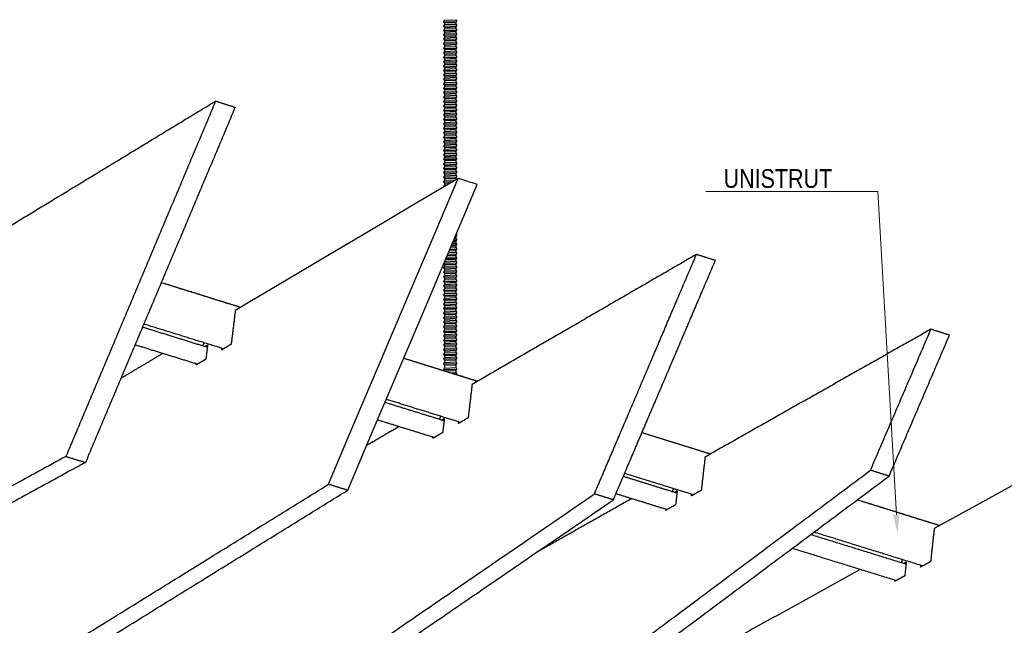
# Model space of a CAD drawing. Header units: centimetres. Extents: x 5283.6 to 5299.6, y 15505 to 15518.9.
# Tile 16 of 68: x 5287.558 to 5288.082, y 15512.2 to 15512.522. Entities that reach past the tile are written whole.
import ezdxf
from ezdxf import colors
from ezdxf.entities.mleader import LeaderData, LeaderLine
from ezdxf.math import Vec2, Vec3

# ---------------------------------------------------------------- set-up
doc = ezdxf.new("R2010")
doc.units = ezdxf.units.CM
doc.layers.add('_HD_muro', color=1, linetype='Continuous')
doc.layers.add('_HD_tornillo', color=30, linetype='Continuous')
doc.layers.add('HD021_Text', color=2, linetype='Continuous', lineweight=9)
doc.layers.add('Make2D$visible$Curves$Default', color=7, linetype='Continuous', true_color=0x000000)
doc.layers.add('Make2D$visible$Curves$UNICANAL', color=7, linetype='Continuous', true_color=0x000000)
doc.styles.add('Arial Narrow', font='ARIALN.TTF')

# ---------------------------------------------------------------- blocks, each defined once
blk = doc.blocks.new('Cirrus_1.20x2.40_iso@15')
at = {"layer": '_HD_tornillo'}
for p, q in [((5287.78403, 15512.52201), (5287.78343, 15512.52119)), ((5287.78403, 15512.52201), (5287.79003, 15512.52224)), ((5287.79003, 15512.52224), (5287.79053, 15512.52136)), ((5287.78343, 15512.52119), (5287.79053, 15512.52136)), ((5287.78343, 15512.52119), (5287.78403, 15512.52051)), ((5287.78403, 15512.51962), (5287.78343, 15512.51881)), ((5287.78343, 15512.51881), (5287.79053, 15512.51898)), ((5287.78343, 15512.51881), (5287.78403, 15512.51813)), ((5287.78403, 15512.51734), (5287.78343, 15512.51652)), ((5287.78343, 15512.51652), (5287.79053, 15512.51669)), ((5287.78403, 15512.52051), (5287.79002, 15512.52074)), ((5287.78403, 15512.52051), (5287.78403, 15512.51962)), ((5287.78403, 15512.51962), (5287.79002, 15512.51986)), ((5287.78403, 15512.51813), (5287.79002, 15512.51836)), ((5287.78403, 15512.51813), (5287.78403, 15512.51734)), ((5287.78403, 15512.51734), (5287.79002, 15512.51757)), ((5287.79002, 15512.52074), (5287.79053, 15512.52136)), ((5287.79002, 15512.52074), (5287.79002, 15512.51986)), ((5287.79002, 15512.51836), (5287.79053, 15512.51898)), ((5287.79002, 15512.51836), (5287.79002, 15512.51757)), ((5287.79002, 15512.51608), (5287.79053, 15512.51669)), ((5287.79003, 15512.51986), (5287.79053, 15512.51898)), ((5287.79003, 15512.51758), (5287.79053, 15512.51669)), ((5287.78343, 15512.51652), (5287.78403, 15512.51584)), ((5287.78403, 15512.51498), (5287.78343, 15512.51417)), ((5287.78343, 15512.51417), (5287.79053, 15512.51434)), ((5287.78343, 15512.51417), (5287.78403, 15512.51349)), ((5287.78403, 15512.51262), (5287.78343, 15512.5118)), ((5287.78343, 15512.5118), (5287.79053, 15512.51197)), ((5287.78343, 15512.5118), (5287.78403, 15512.51112)), ((5287.78403, 15512.51584), (5287.79002, 15512.51608)), ((5287.78403, 15512.51584), (5287.78403, 15512.51498)), ((5287.78403, 15512.51498), (5287.79002, 15512.51522)), ((5287.78403, 15512.51349), (5287.79002, 15512.51372)), ((5287.78403, 15512.51349), (5287.78403, 15512.51262)), ((5287.78403, 15512.51262), (5287.79002, 15512.51285)), ((5287.79002, 15512.51608), (5287.79002, 15512.51522)), ((5287.79002, 15512.51372), (5287.79053, 15512.51434)), ((5287.79002, 15512.51372), (5287.79002, 15512.51285)), ((5287.79002, 15512.51135), (5287.79053, 15512.51197)), ((5287.79003, 15512.51522), (5287.79053, 15512.51434)), ((5287.79003, 15512.51285), (5287.79053, 15512.51197)), ((5287.78403, 15512.5102), (5287.78343, 15512.50939)), ((5287.78343, 15512.50939), (5287.79053, 15512.50956)), ((5287.78343, 15512.50939), (5287.78403, 15512.50871)), ((5287.78403, 15512.50779), (5287.78343, 15512.50698)), ((5287.78343, 15512.50698), (5287.79053, 15512.50714)), ((5287.78343, 15512.50698), (5287.78403, 15512.50629)), ((5287.78403, 15512.51112), (5287.79002, 15512.51135)), ((5287.78403, 15512.51112), (5287.78403, 15512.5102)), ((5287.78403, 15512.5102), (5287.79002, 15512.51044)), ((5287.78403, 15512.50871), (5287.79002, 15512.50894)), ((5287.78403, 15512.50871), (5287.78403, 15512.50779)), ((5287.78403, 15512.50779), (5287.79002, 15512.50802)), ((5287.78403, 15512.50629), (5287.79002, 15512.50653)), ((5287.78403, 15512.50629), (5287.78403, 15512.50538)), ((5287.79002, 15512.51135), (5287.79002, 15512.51044)), ((5287.79002, 15512.50894), (5287.79053, 15512.50956)), ((5287.79002, 15512.50894), (5287.79002, 15512.50802)), ((5287.79002, 15512.50653), (5287.79053, 15512.50714)), ((5287.79002, 15512.50653), (5287.79002, 15512.50561)), ((5287.79003, 15512.51044), (5287.79053, 15512.50956)), ((5287.79003, 15512.50803), (5287.79053, 15512.50714)), ((5287.78403, 15512.50538), (5287.78343, 15512.50456)), ((5287.78343, 15512.50456), (5287.79053, 15512.50473)), ((5287.78343, 15512.50456), (5287.78403, 15512.50388)), ((5287.78403, 15512.50297), (5287.78343, 15512.50215)), ((5287.78343, 15512.50215), (5287.79053, 15512.50232)), ((5287.78343, 15512.50215), (5287.78403, 15512.50147)), ((5287.78403, 15512.50538), (5287.79002, 15512.50561)), ((5287.78403, 15512.50388), (5287.79002, 15512.50412)), ((5287.78403, 15512.50388), (5287.78403, 15512.50297)), ((5287.78403, 15512.50297), (5287.79002, 15512.5032)), ((5287.78403, 15512.50147), (5287.79002, 15512.5017)), ((5287.78403, 15512.50147), (5287.78403, 15512.50059)), ((5287.79002, 15512.50412), (5287.79053, 15512.50473)), ((5287.79002, 15512.50412), (5287.79002, 15512.5032)), ((5287.79002, 15512.5017), (5287.79053, 15512.50232)), ((5287.79002, 15512.5017), (5287.79002, 15512.50082)), ((5287.79003, 15512.50562), (5287.79053, 15512.50473)), ((5287.79003, 15512.50321), (5287.79053, 15512.50232)), ((5287.78403, 15512.50059), (5287.78343, 15512.49977)), ((5287.78343, 15512.49977), (5287.79053, 15512.49994)), ((5287.78343, 15512.49977), (5287.78403, 15512.49909)), ((5287.78403, 15512.4983), (5287.78343, 15512.49749)), ((5287.78343, 15512.49749), (5287.79053, 15512.49766)), ((5287.78343, 15512.49749), (5287.78403, 15512.49681)), ((5287.78403, 15512.49594), (5287.78343, 15512.49513)), ((5287.78403, 15512.50059), (5287.79002, 15512.50082)), ((5287.78403, 15512.49909), (5287.79002, 15512.49932)), ((5287.78403, 15512.49909), (5287.78403, 15512.4983)), ((5287.78403, 15512.4983), (5287.79002, 15512.49854)), ((5287.78403, 15512.49681), (5287.79002, 15512.49704)), ((5287.78403, 15512.49681), (5287.78403, 15512.49594)), ((5287.78403, 15512.49594), (5287.79002, 15512.49618)), ((5287.79002, 15512.49932), (5287.79053, 15512.49994)), ((5287.79002, 15512.49932), (5287.79002, 15512.49854)), ((5287.79002, 15512.49704), (5287.79053, 15512.49766)), ((5287.79002, 15512.49704), (5287.79002, 15512.49618)), ((5287.79003, 15512.50082), (5287.79053, 15512.49994)), ((5287.79003, 15512.49854), (5287.79053, 15512.49766)), ((5287.79003, 15512.49618), (5287.79053, 15512.4953)), ((5287.78343, 15512.49513), (5287.79053, 15512.4953)), ((5287.78343, 15512.49513), (5287.78403, 15512.49445)), ((5287.78403, 15512.49358), (5287.78343, 15512.49276)), ((5287.78343, 15512.49276), (5287.79053, 15512.49293)), ((5287.78343, 15512.49276), (5287.78403, 15512.49208)), ((5287.78403, 15512.49131), (5287.78343, 15512.49049)), ((5287.78343, 15512.49049), (5287.79053, 15512.49066)), ((5287.78343, 15512.49049), (5287.78403, 15512.48981)), ((5287.78403, 15512.49445), (5287.79002, 15512.49468)), ((5287.78403, 15512.49445), (5287.78403, 15512.49358)), ((5287.78403, 15512.49358), (5287.79002, 15512.49381)), ((5287.78403, 15512.49208), (5287.79002, 15512.49231)), ((5287.78403, 15512.49208), (5287.78403, 15512.49131)), ((5287.78403, 15512.49131), (5287.79002, 15512.49154)), ((5287.79002, 15512.49468), (5287.79053, 15512.4953)), ((5287.79002, 15512.49468), (5287.79002, 15512.49381)), ((5287.79002, 15512.49231), (5287.79053, 15512.49293)), ((5287.79002, 15512.49231), (5287.79002, 15512.49154)), ((5287.79002, 15512.49005), (5287.79053, 15512.49066)), ((5287.79003, 15512.49381), (5287.79053, 15512.49293)), ((5287.79003, 15512.49155), (5287.79053, 15512.49066)), ((5287.78403, 15512.48877), (5287.78343, 15512.48796)), ((5287.78343, 15512.48796), (5287.79053, 15512.48813)), ((5287.78343, 15512.48796), (5287.78403, 15512.48728)), ((5287.78403, 15512.48649), (5287.78343, 15512.48567)), ((5287.78343, 15512.48567), (5287.79053, 15512.48584)), ((5287.78343, 15512.48567), (5287.78403, 15512.48499)), ((5287.78403, 15512.48981), (5287.79002, 15512.49005)), ((5287.78403, 15512.48981), (5287.78403, 15512.48877)), ((5287.78403, 15512.48877), (5287.79002, 15512.48901)), ((5287.78403, 15512.48728), (5287.79002, 15512.48751)), ((5287.78403, 15512.48728), (5287.78403, 15512.48649)), ((5287.78403, 15512.48649), (5287.79002, 15512.48672)), ((5287.78403, 15512.48499), (5287.79002, 15512.48523)), ((5287.79002, 15512.49005), (5287.79002, 15512.48901)), ((5287.79002, 15512.48751), (5287.79053, 15512.48813)), ((5287.79002, 15512.48751), (5287.79002, 15512.48672)), ((5287.79002, 15512.48523), (5287.79053, 15512.48584)), ((5287.79002, 15512.48523), (5287.79002, 15512.48437)), ((5287.79003, 15512.48901), (5287.79053, 15512.48813)), ((5287.79003, 15512.48673), (5287.79053, 15512.48584)), ((5287.78403, 15512.48413), (5287.78343, 15512.48332)), ((5287.78343, 15512.48332), (5287.79053, 15512.48348)), ((5287.78343, 15512.48332), (5287.78403, 15512.48263)), ((5287.78403, 15512.48176), (5287.78343, 15512.48095)), ((5287.78343, 15512.48095), (5287.79053, 15512.48112)), ((5287.78343, 15512.48095), (5287.78403, 15512.48027)), ((5287.78403, 15512.48499), (5287.78403, 15512.48413)), ((5287.78403, 15512.48413), (5287.79002, 15512.48437)), ((5287.78403, 15512.48263), (5287.79002, 15512.48287)), ((5287.78403, 15512.48263), (5287.78403, 15512.48176)), ((5287.78403, 15512.48176), (5287.79002, 15512.482)), ((5287.78403, 15512.48027), (5287.79002, 15512.4805)), ((5287.78403, 15512.48027), (5287.78403, 15512.47935)), ((5287.79002, 15512.48287), (5287.79053, 15512.48348)), ((5287.79002, 15512.48287), (5287.79002, 15512.482)), ((5287.79002, 15512.4805), (5287.79053, 15512.48112)), ((5287.79002, 15512.4805), (5287.79002, 15512.47959)), ((5287.79003, 15512.48437), (5287.79053, 15512.48348)), ((5287.79003, 15512.482), (5287.79053, 15512.48112)), ((5287.78403, 15512.47935), (5287.78343, 15512.47854)), ((5287.78343, 15512.47854), (5287.79053, 15512.47871)), ((5287.78343, 15512.47854), (5287.78403, 15512.47786)), ((5287.78403, 15512.47697), (5287.78343, 15512.47615)), ((5287.78343, 15512.47615), (5287.79053, 15512.47632)), ((5287.78343, 15512.47615), (5287.78403, 15512.47547)), ((5287.78403, 15512.47469), (5287.78343, 15512.47387)), ((5287.78403, 15512.47935), (5287.79002, 15512.47959)), ((5287.78403, 15512.47786), (5287.79002, 15512.47809)), ((5287.78403, 15512.47786), (5287.78403, 15512.47697)), ((5287.78403, 15512.47697), (5287.79002, 15512.4772)), ((5287.78403, 15512.47547), (5287.79002, 15512.47571)), ((5287.78403, 15512.47547), (5287.78403, 15512.47469)), ((5287.78403, 15512.47469), (5287.79002, 15512.47492)), ((5287.79002, 15512.47809), (5287.79053, 15512.47871)), ((5287.79002, 15512.47809), (5287.79002, 15512.4772)), ((5287.79002, 15512.47571), (5287.79053, 15512.47632)), ((5287.79002, 15512.47571), (5287.79002, 15512.47492)), ((5287.79003, 15512.47959), (5287.79053, 15512.47871)), ((5287.79003, 15512.47721), (5287.79053, 15512.47632)), ((5287.79003, 15512.47493), (5287.79053, 15512.47404)), ((5287.78343, 15512.47387), (5287.79053, 15512.47404)), ((5287.78343, 15512.47387), (5287.78403, 15512.47319)), ((5287.78403, 15512.47233), (5287.78343, 15512.47151)), ((5287.78343, 15512.47151), (5287.79053, 15512.47168)), ((5287.78343, 15512.47151), (5287.78403, 15512.47083)), ((5287.78403, 15512.46996), (5287.78343, 15512.46915)), ((5287.78403, 15512.47319), (5287.79002, 15512.47342)), ((5287.78403, 15512.47319), (5287.78403, 15512.47233)), ((5287.78403, 15512.47233), (5287.79002, 15512.47256)), ((5287.78403, 15512.47083), (5287.79002, 15512.47107)), ((5287.78403, 15512.47083), (5287.78403, 15512.46996)), ((5287.78403, 15512.46996), (5287.79002, 15512.4702)), ((5287.79002, 15512.47342), (5287.79053, 15512.47404)), ((5287.79002, 15512.47342), (5287.79002, 15512.47256)), ((5287.79002, 15512.47107), (5287.79053, 15512.47168)), ((5287.79002, 15512.47107), (5287.79002, 15512.4702)), ((5287.79003, 15512.47257), (5287.79053, 15512.47168)), ((5287.79003, 15512.4702), (5287.79053, 15512.46931)), ((5287.78343, 15512.46915), (5287.79053, 15512.46931)), ((5287.78343, 15512.46915), (5287.78403, 15512.46846)), ((5287.78403, 15512.46755), (5287.78343, 15512.46673)), ((5287.78343, 15512.46673), (5287.79053, 15512.4669)), ((5287.78343, 15512.46673), (5287.78403, 15512.46605)), ((5287.78403, 15512.46514), (5287.78343, 15512.46432)), ((5287.78343, 15512.46432), (5287.79053, 15512.46449)), ((5287.78343, 15512.46432), (5287.78403, 15512.46364)), ((5287.78403, 15512.46846), (5287.79002, 15512.4687)), ((5287.78403, 15512.46846), (5287.78403, 15512.46755)), ((5287.78403, 15512.46755), (5287.79002, 15512.46778)), ((5287.78403, 15512.46605), (5287.79002, 15512.46629)), ((5287.78403, 15512.46605), (5287.78403, 15512.46514)), ((5287.78403, 15512.46514), (5287.79002, 15512.46537)), ((5287.79002, 15512.4687), (5287.79053, 15512.46931)), ((5287.79002, 15512.4687), (5287.79002, 15512.46778)), ((5287.79002, 15512.46629), (5287.79053, 15512.4669)), ((5287.79002, 15512.46629), (5287.79002, 15512.46537)), ((5287.79002, 15512.46387), (5287.79053, 15512.46449)), ((5287.79003, 15512.46779), (5287.79053, 15512.4669)), ((5287.79003, 15512.46538), (5287.79053, 15512.46449)), ((5287.78403, 15512.46273), (5287.78343, 15512.46191)), ((5287.78343, 15512.46191), (5287.79053, 15512.46208)), ((5287.78343, 15512.46191), (5287.78403, 15512.46123)), ((5287.78403, 15512.46031), (5287.78343, 15512.4595)), ((5287.78343, 15512.4595), (5287.79053, 15512.45967)), ((5287.78343, 15512.4595), (5287.78403, 15512.45882)), ((5287.78403, 15512.46364), (5287.79002, 15512.46387)), ((5287.78403, 15512.46364), (5287.78403, 15512.46273)), ((5287.78403, 15512.46273), (5287.79002, 15512.46296)), ((5287.78403, 15512.46123), (5287.79002, 15512.46146)), ((5287.78403, 15512.46123), (5287.78403, 15512.46031)), ((5287.78403, 15512.46031), (5287.79002, 15512.46055)), ((5287.78403, 15512.45882), (5287.79002, 15512.45905)), ((5287.79002, 15512.46387), (5287.79002, 15512.46296)), ((5287.79002, 15512.46146), (5287.79053, 15512.46208)), ((5287.79002, 15512.46146), (5287.79002, 15512.46055)), ((5287.79002, 15512.45905), (5287.79053, 15512.45967)), ((5287.79002, 15512.45905), (5287.79002, 15512.45817)), ((5287.79003, 15512.46296), (5287.79053, 15512.46208)), ((5287.79003, 15512.46055), (5287.79053, 15512.45967)), ((5287.78403, 15512.45793), (5287.78343, 15512.45712)), ((5287.78343, 15512.45712), (5287.79053, 15512.45728)), ((5287.78343, 15512.45712), (5287.78403, 15512.45643)), ((5287.78403, 15512.45565), (5287.78343, 15512.45483)), ((5287.78343, 15512.45483), (5287.79053, 15512.455)), ((5287.78343, 15512.45483), (5287.78403, 15512.45415)), ((5287.78403, 15512.45882), (5287.78403, 15512.45793)), ((5287.78403, 15512.45793), (5287.79002, 15512.45817)), ((5287.78403, 15512.45643), (5287.79002, 15512.45667)), ((5287.78403, 15512.45643), (5287.78403, 15512.45565)), ((5287.78403, 15512.45565), (5287.79002, 15512.45588)), ((5287.78403, 15512.45415), (5287.79002, 15512.45439)), ((5287.78403, 15512.45415), (5287.78403, 15512.45329)), ((5287.79002, 15512.45667), (5287.79053, 15512.45728)), ((5287.79002, 15512.45667), (5287.79002, 15512.45588)), ((5287.79002, 15512.45439), (5287.79053, 15512.455)), ((5287.79002, 15512.45439), (5287.79002, 15512.45353)), ((5287.79003, 15512.45817), (5287.79053, 15512.45728)), ((5287.79003, 15512.45589), (5287.79053, 15512.455)), ((5287.78403, 15512.45329), (5287.78343, 15512.45248)), ((5287.78343, 15512.45248), (5287.79053, 15512.45264)), ((5287.78343, 15512.45248), (5287.78403, 15512.45179)), ((5287.78403, 15512.45092), (5287.78343, 15512.45011)), ((5287.78343, 15512.45011), (5287.79053, 15512.45028)), ((5287.78343, 15512.45011), (5287.78403, 15512.44943)), ((5287.78403, 15512.44866), (5287.78343, 15512.44784)), ((5287.78403, 15512.45329), (5287.79002, 15512.45353)), ((5287.78403, 15512.45179), (5287.79002, 15512.45203)), ((5287.78403, 15512.45179), (5287.78403, 15512.45092)), ((5287.78403, 15512.45092), (5287.79002, 15512.45116)), ((5287.78403, 15512.44943), (5287.79002, 15512.44966)), ((5287.78403, 15512.44943), (5287.78403, 15512.44866)), ((5287.78403, 15512.44866), (5287.79002, 15512.44889)), ((5287.79002, 15512.45203), (5287.79053, 15512.45264)), ((5287.79002, 15512.45203), (5287.79002, 15512.45116)), ((5287.79002, 15512.44966), (5287.79053, 15512.45028)), ((5287.79002, 15512.44966), (5287.79002, 15512.44889)), ((5287.79003, 15512.45353), (5287.79053, 15512.45264)), ((5287.79003, 15512.45116), (5287.79053, 15512.45028)), ((5287.79003, 15512.44889), (5287.79053, 15512.44801)), ((5287.78343, 15512.44784), (5287.79053, 15512.44801)), ((5287.78343, 15512.44784), (5287.78403, 15512.44716)), ((5287.78403, 15512.44612), (5287.78343, 15512.4453)), ((5287.78343, 15512.4453), (5287.79053, 15512.44547)), ((5287.78343, 15512.4453), (5287.78403, 15512.44462)), ((5287.78403, 15512.44384), (5287.78343, 15512.44302)), ((5287.78343, 15512.44302), (5287.79053, 15512.44319)), ((5287.78403, 15512.44716), (5287.79002, 15512.44739)), ((5287.78403, 15512.44716), (5287.78403, 15512.44612)), ((5287.78403, 15512.44612), (5287.79002, 15512.44635)), ((5287.78403, 15512.44462), (5287.79002, 15512.44486)), ((5287.78403, 15512.44462), (5287.78403, 15512.44384)), ((5287.78403, 15512.44384), (5287.79002, 15512.44407)), ((5287.79002, 15512.44739), (5287.79053, 15512.44801)), ((5287.79002, 15512.44739), (5287.79002, 15512.44635)), ((5287.79002, 15512.44486), (5287.79053, 15512.44547)), ((5287.79002, 15512.44486), (5287.79002, 15512.44407)), ((5287.79002, 15512.44257), (5287.79053, 15512.44319)), ((5287.79003, 15512.44636), (5287.79053, 15512.44547)), ((5287.79003, 15512.44407), (5287.79053, 15512.44319)), ((5287.78343, 15512.44302), (5287.78403, 15512.44234)), ((5287.78403, 15512.44148), (5287.78343, 15512.44066)), ((5287.78343, 15512.44066), (5287.79053, 15512.44083)), ((5287.78343, 15512.44066), (5287.78403, 15512.43998)), ((5287.78403, 15512.43911), (5287.78343, 15512.43829)), ((5287.78343, 15512.43829), (5287.79053, 15512.43846)), ((5287.78343, 15512.43829), (5287.78403, 15512.43761)), ((5287.78403, 15512.44234), (5287.79002, 15512.44257)), ((5287.78403, 15512.44234), (5287.78403, 15512.44148)), ((5287.78403, 15512.44148), (5287.79002, 15512.44171)), ((5287.78403, 15512.43998), (5287.79002, 15512.44021)), ((5287.78403, 15512.43998), (5287.78403, 15512.43911)), ((5287.78403, 15512.43911), (5287.79002, 15512.43934)), ((5287.79002, 15512.44257), (5287.79002, 15512.44171)), ((5287.79002, 15512.44021), (5287.79053, 15512.44083)), ((5287.79002, 15512.44021), (5287.79002, 15512.43934)), ((5287.79002, 15512.43785), (5287.79053, 15512.43846)), ((5287.79003, 15512.44172), (5287.79053, 15512.44083)), ((5287.79003, 15512.43935), (5287.79053, 15512.43846)), ((5287.78403, 15512.4367), (5287.78343, 15512.43588)), ((5287.78343, 15512.43588), (5287.78841, 15512.436)), ((5287.78343, 15512.43588), (5287.78403, 15512.4352)), ((5287.78403, 15512.43432), (5287.78343, 15512.4335)), ((5287.78343, 15512.4335), (5287.78422, 15512.43352)), ((5287.78343, 15512.4335), (5287.78369, 15512.43321)), ((5287.78403, 15512.43761), (5287.79002, 15512.43785)), ((5287.78403, 15512.43761), (5287.78403, 15512.4367)), ((5287.78403, 15512.4367), (5287.78997, 15512.43693)), ((5287.78403, 15512.4352), (5287.78727, 15512.43533)), ((5287.78403, 15512.4352), (5287.78403, 15512.43432)), ((5287.78403, 15512.43432), (5287.78567, 15512.43438)), ((5287.79002, 15512.43785), (5287.79002, 15512.43696)), ((5287.78966, 15512.40653), (5287.79004, 15512.40655)), ((5287.78993, 15512.40715), (5287.79054, 15512.40717)), ((5287.79004, 15512.40655), (5287.79054, 15512.40717)), ((5287.79004, 15512.40655), (5287.79004, 15512.40564)), ((5287.7902, 15512.40779), (5287.79054, 15512.40717)), ((5287.78757, 15512.40161), (5287.79004, 15512.4017)), ((5287.78785, 15512.40226), (5287.79054, 15512.40232)), ((5287.78822, 15512.40313), (5287.79004, 15512.4032)), ((5287.78862, 15512.40408), (5287.79004, 15512.40414)), ((5287.78889, 15512.40472), (5287.79054, 15512.40475)), ((5287.78927, 15512.40561), (5287.79004, 15512.40564)), ((5287.79004, 15512.40414), (5287.79054, 15512.40475)), ((5287.79004, 15512.40414), (5287.79004, 15512.4032)), ((5287.79004, 15512.4017), (5287.79054, 15512.40232)), ((5287.79004, 15512.4017), (5287.79004, 15512.40079)), ((5287.79005, 15512.40564), (5287.79054, 15512.40475)), ((5287.79005, 15512.40321), (5287.79054, 15512.40232)), ((5287.78509, 15512.39575), (5287.79005, 15512.39595)), ((5287.78549, 15512.39668), (5287.79004, 15512.39686)), ((5287.78577, 15512.39736), (5287.79054, 15512.39747)), ((5287.78613, 15512.3982), (5287.79004, 15512.39836)), ((5287.78653, 15512.39916), (5287.79004, 15512.39929)), ((5287.78682, 15512.39982), (5287.79054, 15512.39991)), ((5287.78718, 15512.40068), (5287.79004, 15512.40079)), ((5287.79004, 15512.39929), (5287.79054, 15512.39991)), ((5287.79004, 15512.39929), (5287.79004, 15512.39836)), ((5287.79004, 15512.39686), (5287.79054, 15512.39747)), ((5287.79004, 15512.39686), (5287.79004, 15512.39594)), ((5287.79005, 15512.40079), (5287.79054, 15512.39991)), ((5287.79005, 15512.39836), (5287.79054, 15512.39747)), ((5287.79006, 15512.39595), (5287.79055, 15512.39507)), ((5287.78406, 15512.39087), (5287.78346, 15512.39005)), ((5287.78362, 15512.39228), (5287.78406, 15512.39178)), ((5287.7837, 15512.39247), (5287.79055, 15512.39263)), ((5287.78406, 15512.39328), (5287.78402, 15512.39324)), ((5287.78406, 15512.39328), (5287.79005, 15512.39351)), ((5287.78406, 15512.39331), (5287.78406, 15512.39328)), ((5287.78406, 15512.39178), (5287.79005, 15512.39202)), ((5287.78406, 15512.39178), (5287.78406, 15512.39087)), ((5287.78406, 15512.39087), (5287.79005, 15512.3911)), ((5287.78445, 15512.39423), (5287.79005, 15512.39445)), ((5287.78474, 15512.39493), (5287.79055, 15512.39507)), ((5287.79005, 15512.39445), (5287.79055, 15512.39507)), ((5287.79005, 15512.39445), (5287.79005, 15512.39351)), ((5287.79005, 15512.39202), (5287.79055, 15512.39263)), ((5287.79005, 15512.39202), (5287.79005, 15512.3911)), ((5287.79006, 15512.39352), (5287.79055, 15512.39263)), ((5287.79006, 15512.39111), (5287.79055, 15512.39022)), ((5287.78346, 15512.39005), (5287.79055, 15512.39022)), ((5287.78346, 15512.39005), (5287.78406, 15512.38937)), ((5287.78406, 15512.38846), (5287.78346, 15512.38764)), ((5287.78346, 15512.38764), (5287.79055, 15512.38781)), ((5287.78346, 15512.38764), (5287.78406, 15512.38696)), ((5287.78406, 15512.38602), (5287.78346, 15512.38521)), ((5287.78406, 15512.38937), (5287.79005, 15512.3896)), ((5287.78406, 15512.38937), (5287.78406, 15512.38846)), ((5287.78406, 15512.38846), (5287.79005, 15512.38869)), ((5287.78406, 15512.38696), (5287.79005, 15512.38719)), ((5287.78406, 15512.38696), (5287.78406, 15512.38602)), ((5287.78406, 15512.38602), (5287.79005, 15512.38626)), ((5287.79005, 15512.3896), (5287.79055, 15512.39022)), ((5287.79005, 15512.3896), (5287.79005, 15512.38869)), ((5287.79005, 15512.38719), (5287.79055, 15512.38781)), ((5287.79005, 15512.38719), (5287.79005, 15512.38626)), ((5287.79006, 15512.38869), (5287.79055, 15512.38781)), ((5287.79006, 15512.38626), (5287.79055, 15512.38538)), ((5287.78346, 15512.38521), (5287.79055, 15512.38538)), ((5287.78346, 15512.38521), (5287.78406, 15512.38453)), ((5287.78406, 15512.38361), (5287.78346, 15512.38279)), ((5287.78346, 15512.38279), (5287.79055, 15512.38296)), ((5287.78346, 15512.38279), (5287.78406, 15512.38211)), ((5287.78406, 15512.38118), (5287.78346, 15512.38036)), ((5287.78346, 15512.38036), (5287.79055, 15512.38053)), ((5287.78346, 15512.38036), (5287.78406, 15512.37968)), ((5287.78406, 15512.38453), (5287.79005, 15512.38476)), ((5287.78406, 15512.38453), (5287.78406, 15512.38361)), ((5287.78406, 15512.38361), (5287.79005, 15512.38384)), ((5287.78406, 15512.38211), (5287.79005, 15512.38235)), ((5287.78406, 15512.38211), (5287.78406, 15512.38118)), ((5287.78406, 15512.38118), (5287.79005, 15512.38141)), ((5287.79005, 15512.38476), (5287.79055, 15512.38538)), ((5287.79005, 15512.38476), (5287.79005, 15512.38384)), ((5287.79005, 15512.38235), (5287.79055, 15512.38296)), ((5287.79005, 15512.38235), (5287.79005, 15512.38141)), ((5287.79005, 15512.37991), (5287.79055, 15512.38053)), ((5287.79006, 15512.38385), (5287.79055, 15512.38296)), ((5287.79006, 15512.38141), (5287.79055, 15512.38053)), ((5287.78406, 15512.37877), (5287.78346, 15512.37795)), ((5287.78346, 15512.37795), (5287.79055, 15512.37812)), ((5287.78346, 15512.37795), (5287.78406, 15512.37727)), ((5287.78406, 15512.37635), (5287.78346, 15512.37554)), ((5287.78346, 15512.37554), (5287.79055, 15512.37571)), ((5287.78346, 15512.37554), (5287.78406, 15512.37486)), ((5287.78406, 15512.37968), (5287.79005, 15512.37991)), ((5287.78406, 15512.37968), (5287.78406, 15512.37877)), ((5287.78406, 15512.37877), (5287.79005, 15512.379)), ((5287.78406, 15512.37727), (5287.79005, 15512.3775)), ((5287.78406, 15512.37727), (5287.78406, 15512.37635)), ((5287.78406, 15512.37635), (5287.79005, 15512.37659)), ((5287.78406, 15512.37486), (5287.79005, 15512.37509)), ((5287.79005, 15512.37991), (5287.79005, 15512.379)), ((5287.79005, 15512.3775), (5287.79055, 15512.37812)), ((5287.79005, 15512.3775), (5287.79005, 15512.37659)), ((5287.79005, 15512.37509), (5287.79055, 15512.37571)), ((5287.79005, 15512.37509), (5287.79005, 15512.37415)), ((5287.79006, 15512.379), (5287.79055, 15512.37812)), ((5287.79006, 15512.37659), (5287.79055, 15512.37571)), ((5287.78406, 15512.37392), (5287.78346, 15512.3731)), ((5287.78346, 15512.3731), (5287.79055, 15512.37327)), ((5287.78346, 15512.3731), (5287.78406, 15512.37242)), ((5287.78406, 15512.37151), (5287.78346, 15512.37069)), ((5287.78346, 15512.37069), (5287.79055, 15512.37086)), ((5287.78346, 15512.37069), (5287.78406, 15512.37001)), ((5287.78406, 15512.37486), (5287.78406, 15512.37392)), ((5287.78406, 15512.37392), (5287.79005, 15512.37415)), ((5287.78406, 15512.37242), (5287.79005, 15512.37266)), ((5287.78406, 15512.37242), (5287.78406, 15512.37151)), ((5287.78406, 15512.37151), (5287.79005, 15512.37174)), ((5287.78406, 15512.37001), (5287.79005, 15512.37024)), ((5287.78406, 15512.37001), (5287.78406, 15512.3691)), ((5287.79005, 15512.37266), (5287.79055, 15512.37327)), ((5287.79005, 15512.37266), (5287.79005, 15512.37174)), ((5287.79005, 15512.37024), (5287.79055, 15512.37086)), ((5287.79005, 15512.37024), (5287.79005, 15512.36933)), ((5287.79006, 15512.37416), (5287.79055, 15512.37327)), ((5287.79006, 15512.37174), (5287.79055, 15512.37086)), ((5287.78406, 15512.3691), (5287.78346, 15512.36828)), ((5287.78346, 15512.36828), (5287.79055, 15512.36845)), ((5287.78346, 15512.36828), (5287.78406, 15512.3676)), ((5287.78406, 15512.36666), (5287.78346, 15512.36585)), ((5287.78346, 15512.36585), (5287.79055, 15512.36601)), ((5287.78346, 15512.36585), (5287.78406, 15512.36516)), ((5287.78406, 15512.3691), (5287.79005, 15512.36933)), ((5287.78406, 15512.3676), (5287.79005, 15512.36783)), ((5287.78406, 15512.3676), (5287.78406, 15512.36666)), ((5287.78406, 15512.36666), (5287.79005, 15512.3669)), ((5287.78406, 15512.36516), (5287.79005, 15512.3654)), ((5287.78406, 15512.36516), (5287.78406, 15512.36425)), ((5287.78406, 15512.36425), (5287.79005, 15512.36448)), ((5287.79005, 15512.36783), (5287.79055, 15512.36845)), ((5287.79005, 15512.36783), (5287.79005, 15512.3669)), ((5287.79005, 15512.3654), (5287.79055, 15512.36601)), ((5287.79005, 15512.3654), (5287.79005, 15512.36448)), ((5287.79006, 15512.36933), (5287.79055, 15512.36845)), ((5287.79006, 15512.3669), (5287.79055, 15512.36601)), ((5287.79006, 15512.36449), (5287.79055, 15512.3636)), ((5287.78406, 15512.36425), (5287.78346, 15512.36343)), ((5287.78346, 15512.36343), (5287.79055, 15512.3636)), ((5287.78346, 15512.36343), (5287.78406, 15512.36275)), ((5287.78406, 15512.36182), (5287.78346, 15512.361)), ((5287.78346, 15512.361), (5287.79055, 15512.36117)), ((5287.78346, 15512.361), (5287.78406, 15512.36032)), ((5287.78406, 15512.3594), (5287.78346, 15512.35859)), ((5287.78406, 15512.36275), (5287.79005, 15512.36299)), ((5287.78406, 15512.36275), (5287.78406, 15512.36182)), ((5287.78406, 15512.36182), (5287.79005, 15512.36205)), ((5287.78406, 15512.36032), (5287.79005, 15512.36055)), ((5287.78406, 15512.36032), (5287.78406, 15512.3594)), ((5287.78406, 15512.3594), (5287.79005, 15512.35964)), ((5287.79005, 15512.36299), (5287.79055, 15512.3636)), ((5287.79005, 15512.36299), (5287.79005, 15512.36205)), ((5287.79005, 15512.36055), (5287.79055, 15512.36117)), ((5287.79005, 15512.36055), (5287.79005, 15512.35964)), ((5287.79006, 15512.36205), (5287.79055, 15512.36117)), ((5287.79006, 15512.35964), (5287.79055, 15512.35876)), ((5287.78346, 15512.35859), (5287.79055, 15512.35876)), ((5287.78346, 15512.35859), (5287.78406, 15512.35791)), ((5287.78406, 15512.35699), (5287.78346, 15512.35618)), ((5287.78346, 15512.35618), (5287.79055, 15512.35635)), ((5287.78346, 15512.35618), (5287.78406, 15512.3555)), ((5287.78406, 15512.35456), (5287.78346, 15512.35374)), ((5287.78406, 15512.35791), (5287.79005, 15512.35814)), ((5287.78406, 15512.35791), (5287.78406, 15512.35699)), ((5287.78406, 15512.35699), (5287.79005, 15512.35723)), ((5287.78406, 15512.3555), (5287.79005, 15512.35573)), ((5287.78406, 15512.3555), (5287.78406, 15512.35456)), ((5287.78406, 15512.35456), (5287.79005, 15512.35479)), ((5287.79005, 15512.35814), (5287.79055, 15512.35876)), ((5287.79005, 15512.35814), (5287.79005, 15512.35723)), ((5287.79005, 15512.35573), (5287.79055, 15512.35635)), ((5287.79005, 15512.35573), (5287.79005, 15512.35479)), ((5287.79006, 15512.35723), (5287.79055, 15512.35635)), ((5287.79006, 15512.3548), (5287.79055, 15512.35391)), ((5287.78346, 15512.35374), (5287.79055, 15512.35391)), ((5287.78346, 15512.35374), (5287.78406, 15512.35306)), ((5287.78406, 15512.35215), (5287.78346, 15512.35133)), ((5287.78346, 15512.35133), (5287.79055, 15512.3515)), ((5287.78346, 15512.35133), (5287.78406, 15512.35065)), ((5287.78406, 15512.34974), (5287.78346, 15512.34892)), ((5287.78346, 15512.34892), (5287.79055, 15512.34909)), ((5287.78346, 15512.34892), (5287.78406, 15512.34824)), ((5287.78406, 15512.35306), (5287.79005, 15512.35329)), ((5287.78406, 15512.35306), (5287.78406, 15512.35215)), ((5287.78406, 15512.35215), (5287.79005, 15512.35238)), ((5287.78406, 15512.35065), (5287.79005, 15512.35088)), ((5287.78406, 15512.35065), (5287.78406, 15512.34974)), ((5287.78406, 15512.34974), (5287.79005, 15512.34997)), ((5287.79005, 15512.35329), (5287.79055, 15512.35391)), ((5287.79005, 15512.35329), (5287.79005, 15512.35238)), ((5287.79005, 15512.35088), (5287.79055, 15512.3515)), ((5287.79005, 15512.35088), (5287.79005, 15512.34997)), ((5287.79005, 15512.34847), (5287.79055, 15512.34909)), ((5287.79006, 15512.35238), (5287.79055, 15512.3515)), ((5287.79006, 15512.34997), (5287.79055, 15512.34909)), ((5287.78406, 15512.34717), (5287.78346, 15512.34635)), ((5287.78346, 15512.34635), (5287.79055, 15512.34652)), ((5287.78346, 15512.34635), (5287.78406, 15512.34567)), ((5287.78406, 15512.34474), (5287.78346, 15512.34392)), ((5287.78346, 15512.34392), (5287.79055, 15512.34409)), ((5287.78346, 15512.34392), (5287.78406, 15512.34324)), ((5287.78406, 15512.34824), (5287.79005, 15512.34847)), ((5287.78406, 15512.34824), (5287.78406, 15512.34717)), ((5287.78406, 15512.34717), (5287.79005, 15512.3474)), ((5287.78406, 15512.34567), (5287.79005, 15512.34591)), ((5287.78406, 15512.34567), (5287.78406, 15512.34474)), ((5287.78406, 15512.34474), (5287.79005, 15512.34497)), ((5287.78406, 15512.34324), (5287.79005, 15512.34347)), ((5287.79005, 15512.34847), (5287.79005, 15512.3474)), ((5287.79005, 15512.34591), (5287.79055, 15512.34652)), ((5287.79005, 15512.34591), (5287.79005, 15512.34497)), ((5287.79005, 15512.34347), (5287.79055, 15512.34409)), ((5287.79005, 15512.34347), (5287.79005, 15512.34256)), ((5287.79006, 15512.34741), (5287.79055, 15512.34652)), ((5287.79006, 15512.34497), (5287.79055, 15512.34409)), ((5287.78406, 15512.34232), (5287.78346, 15512.34151)), ((5287.78346, 15512.34151), (5287.79055, 15512.34168)), ((5287.78346, 15512.34151), (5287.78406, 15512.34083)), ((5287.78406, 15512.33991), (5287.78346, 15512.33883)), ((5287.78346, 15512.33883), (5287.79055, 15512.339)), ((5287.78346, 15512.33883), (5287.78406, 15512.33815)), ((5287.78406, 15512.34324), (5287.78406, 15512.34232)), ((5287.78406, 15512.34232), (5287.79005, 15512.34256)), ((5287.78406, 15512.34083), (5287.79005, 15512.34106)), ((5287.78406, 15512.34083), (5287.78406, 15512.33991)), ((5287.78406, 15512.33965), (5287.79005, 15512.33988)), ((5287.78406, 15512.33815), (5287.79005, 15512.33838)), ((5287.79005, 15512.34106), (5287.79055, 15512.34168)), ((5287.79005, 15512.34106), (5287.79005, 15512.34015)), ((5287.79005, 15512.33838), (5287.79055, 15512.339)), ((5287.79005, 15512.33838), (5287.79005, 15512.33707)), ((5287.79006, 15512.34256), (5287.79055, 15512.34168)), ((5287.79006, 15512.34015), (5287.79055, 15512.339)), ((5287.78406, 15512.33684), (5287.78346, 15512.33582)), ((5287.78346, 15512.33582), (5287.79055, 15512.33599)), ((5287.78346, 15512.33582), (5287.78406, 15512.33514)), ((5287.78406, 15512.33815), (5287.78406, 15512.33684)), ((5287.78406, 15512.33664), (5287.79005, 15512.33687)), ((5287.78406, 15512.33514), (5287.79005, 15512.33537)), ((5287.78406, 15512.33514), (5287.78406, 15512.33501)), ((5287.78727, 15512.33409), (5287.79005, 15512.3342)), ((5287.78956, 15512.33329), (5287.79055, 15512.33332)), ((5287.79005, 15512.33537), (5287.79055, 15512.33599)), ((5287.79005, 15512.33537), (5287.79005, 15512.3342)), ((5287.79006, 15512.33707), (5287.79055, 15512.33599)), ((5287.79006, 15512.3342), (5287.79055, 15512.33332)), ((5287.79039, 15512.33312), (5287.79055, 15512.33332))]:
    blk.add_line(p, q, dxfattribs=at)
at = {"layer": 'Make2D$visible$Curves$Default', "color": 7}
for points in [[(5287.79124, 15512.43768), (5287.76721, 15512.42344), (5287.74333, 15512.40928), (5287.71958, 15512.3952), (5287.69597, 15512.3812), (5287.6725, 15512.36728)], [(5287.72215, 15512.27466), (5287.73594, 15512.30719), (5287.74974, 15512.33976), (5287.76356, 15512.37236), (5287.77739, 15512.405), (5287.79124, 15512.43768)], [(5287.73241, 15512.27151), (5287.74619, 15512.30402), (5287.75999, 15512.33656), (5287.77381, 15512.36914), (5287.80149, 15512.43441)], [(5287.80149, 15512.43441), (5287.79944, 15512.43507), (5287.79739, 15512.43572), (5287.79534, 15512.43637), (5287.79329, 15512.43703), (5287.79124, 15512.43768)], [(5288.16624, 15512.3181), (5288.14173, 15512.30454), (5288.11736, 15512.29106), (5288.09313, 15512.27766), (5288.06903, 15512.26434), (5288.04508, 15512.25109)]]:
    blk.add_lwpolyline(points, dxfattribs=at)
for points, weights in [([(5287.54416, 15512.40731), (5287.60265, 15512.44284), (5287.66201, 15512.47889)], [1246.19157309, 1237.10234447, 1228.01311584]), ([(5287.66201, 15512.47889), (5287.62205, 15512.38405), (5287.58222, 15512.28952)], [1228.01311584, 1229.99574694, 1231.97837804]), ([(5287.67243, 15512.47557), (5287.63248, 15512.3808), (5287.59266, 15512.28633)], [1228.84509599, 1230.82772709, 1232.81035819]), ([(5287.66201, 15512.47889), (5287.66722, 15512.47723), (5287.67243, 15512.47557)], [1228.01311584, 1228.42910591, 1228.84509599]), ([(5287.91832, 15512.39716), (5287.85809, 15512.36229), (5287.79873, 15512.32792)], [1248.81262496, 1257.90185359, 1266.99108222]), ([(5287.86393, 15512.26955), (5287.89109, 15512.33328), (5287.91832, 15512.39716)], [1251.53066411, 1250.17164454, 1248.81262496]), ([(5287.9284, 15512.39394), (5287.92336, 15512.39555), (5287.91832, 15512.39716)], [1249.64460511, 1249.22861504, 1248.81262496]), ([(5287.87402, 15512.26643), (5287.90118, 15512.33012), (5287.9284, 15512.39394)], [1252.36264426, 1251.00362469, 1249.64460511]), ([(5287.6725, 15512.36728), (5287.67141, 15512.35829), (5287.67031, 15512.3493)], [1256.59132765, 1256.26915298, 1255.9469783]), ([(5288.0433, 15512.3573), (5287.98267, 15512.323), (5287.92291, 15512.28919)], [1259.21239041, 1268.30161903, 1277.39084766]), ([(5288.0111, 15512.28217), (5288.02719, 15512.31971), (5288.0433, 15512.3573)], [1260.82561988, 1260.01900514, 1259.21239041]), ([(5288.02101, 15512.27906), (5288.0371, 15512.31658), (5288.05321, 15512.35414)], [1261.65760003, 1260.85098529, 1260.04437055]), ([(5288.05321, 15512.35414), (5288.04826, 15512.35572), (5288.0433, 15512.3573)], [1260.04437055, 1259.62838048, 1259.21239041]), ([(5287.65575, 15512.35012), (5287.65545, 15512.34932), (5287.65516, 15512.34853)], [1258.77090332, 1258.77942733, 1258.78795134]), ([(5287.65639, 15512.34815), (5287.65707, 15512.34855), (5287.65776, 15512.34896)], [1258.53077317, 1258.42452112, 1258.31826908]), ([(5287.65776, 15512.34896), (5287.65729, 15512.34514), (5287.65683, 15512.34133)], [1258.31826908, 1258.18151867, 1258.04476827]), ([(5287.67031, 15512.3493), (5287.66779, 15512.34781), (5287.66527, 15512.34632)], [1255.9469783, 1256.33911933, 1256.73126036]), ([(5287.63387, 15512.34438), (5287.62269, 15512.33775), (5287.61155, 15512.33115)], [1262.62104873, 1264.37585719, 1266.13066565]), ([(5287.66527, 15512.34632), (5287.6653, 15512.34673), (5287.66534, 15512.34714)], [1256.73126036, 1256.74848841, 1256.76571647]), ([(5287.66564, 15512.3462), (5287.66545, 15512.34626), (5287.66527, 15512.34632)], [1256.76148689, 1256.74637362, 1256.73126036]), ([(5287.66574, 15512.34648), (5287.66552, 15512.34654), (5287.6653, 15512.34661)], [1258.97150767, 1258.95341032, 1258.93531297]), ([(5287.6658, 15512.34664), (5287.66577, 15512.34656), (5287.66574, 15512.34648)], [1259.60630201, 1259.60718746, 1259.6080729]), ([(5287.65683, 15512.34133), (5287.65424, 15512.3398), (5287.65165, 15512.33827)], [1258.04476827, 1258.44799457, 1258.85122086]), ([(5287.65165, 15512.33827), (5287.65169, 15512.33856), (5287.65173, 15512.33885)], [1258.85122086, 1258.86160232, 1258.87198377]), ([(5287.79873, 15512.32792), (5287.79768, 15512.31899), (5287.79663, 15512.31006)], [1266.99108222, 1266.66890754, 1266.34673286]), ([(5287.7819, 15512.31096), (5287.78161, 15512.31017), (5287.78132, 15512.30938)], [1269.17064412, 1269.17922091, 1269.18779769]), ([(5287.78256, 15512.309), (5287.78325, 15512.30939), (5287.78394, 15512.30979)], [1268.93115091, 1268.82458727, 1268.71802364]), ([(5287.78394, 15512.30979), (5287.78349, 15512.30601), (5287.78304, 15512.30222)], [1268.71802364, 1268.58127323, 1268.44452283]), ([(5287.79663, 15512.31006), (5287.79401, 15512.30855), (5287.7914, 15512.30704)], [1266.34673286, 1266.74995916, 1267.15318545]), ([(5287.7914, 15512.30704), (5287.79145, 15512.30751), (5287.79151, 15512.30797)], [1267.15318545, 1267.17001128, 1267.18683711]), ([(5287.79158, 15512.30699), (5287.79149, 15512.30701), (5287.7914, 15512.30704)], [1267.16832077, 1267.16075311, 1267.15318545]), ([(5287.79173, 15512.30739), (5287.79166, 15512.30719), (5287.79158, 15512.30699)], [1270.00766971, 1270.0098614, 1270.01205309]), ([(5287.79189, 15512.30732), (5287.79181, 15512.30735), (5287.79172, 15512.30738)], [1269.37910526, 1269.37230158, 1269.36549791]), ([(5287.75982, 15512.30539), (5287.75117, 15512.30038), (5287.74254, 15512.29538)], [1273.01959973, 1274.3681276, 1275.71665547]), ([(5287.78304, 15512.30222), (5287.78044, 15512.30072), (5287.77783, 15512.29922)], [1268.44452283, 1268.84774913, 1269.25097543]), ([(5287.77783, 15512.29922), (5287.77787, 15512.2995), (5287.7779, 15512.29978)], [1269.25097543, 1269.26120679, 1269.27143815]), ([(5287.58222, 15512.28952), (5287.36372, 15512.16991), (5287.15702, 15512.05677)], [1231.97837804, 1267.14868766, 1302.31899729]), ([(5287.59266, 15512.28633), (5287.37401, 15512.1669), (5287.16717, 15512.05391)], [1232.81035819, 1267.98066781, 1303.15097743]), ([(5287.58222, 15512.28952), (5287.58744, 15512.28792), (5287.59266, 15512.28633)], [1231.97837804, 1232.39436811, 1232.81035819]), ([(5287.92291, 15512.28919), (5287.92189, 15512.28033), (5287.92088, 15512.27146)], [1277.39084766, 1277.06867298, 1276.7464983]), ([(5287.5248, 15511.9189), (5287.76125, 15512.09553), (5288.0111, 15512.28217)], [1332.28160437, 1296.55361213, 1260.82561988]), ([(5288.02101, 15512.27906), (5288.01606, 15512.28062), (5288.0111, 15512.28217)], [1261.65760003, 1261.24160996, 1260.82561988]), ([(5287.53449, 15511.91619), (5287.77105, 15512.09263), (5288.02101, 15512.27906)], [1333.11358452, 1297.38559228, 1261.65760003]), ([(5287.2803, 15512.00115), (5287.49516, 15512.13415), (5287.72215, 15512.27466)], [1311.97435443, 1276.91525153, 1241.85614864]), ([(5287.29029, 15511.99834), (5287.50529, 15512.13118), (5287.73241, 15512.27151)], [1312.80633458, 1277.74723168, 1242.68812879]), ([(5287.73241, 15512.27151), (5287.72728, 15512.27308), (5287.72215, 15512.27466)], [1242.68812879, 1242.27213871, 1241.85614864]), ([(5287.906, 15512.27244), (5287.90571, 15512.27165), (5287.90542, 15512.27087)], [1279.57042241, 1279.57897562, 1279.58752883]), ([(5287.90668, 15512.27049), (5287.90737, 15512.27088), (5287.90807, 15512.27127)], [1279.33016315, 1279.22397611, 1279.11778908]), ([(5287.90807, 15512.27127), (5287.90764, 15512.26751), (5287.90721, 15512.26375)], [1279.11778908, 1278.98103868, 1278.84428828]), ([(5287.92088, 15512.27146), (5287.91825, 15512.26997), (5287.91562, 15512.26849)], [1276.7464983, 1277.1497246, 1277.5529509]), ([(5287.40264, 15511.95311), (5287.62698, 15512.107), (5287.86393, 15512.26955)], [1321.88186608, 1286.7062651, 1251.53066411]), ([(5287.41249, 15511.95035), (5287.63695, 15512.10407), (5287.87402, 15512.26643)], [1322.71384623, 1287.53824525, 1252.36264426]), ([(5287.88372, 15512.26702), (5287.85824, 15512.25261), (5287.83292, 15512.23829)], [1283.42151275, 1287.37264973, 1291.3237867]), ([(5287.87402, 15512.26643), (5287.86897, 15512.26799), (5287.86393, 15512.26955)], [1252.36264426, 1251.94665419, 1251.53066411]), ([(5287.91562, 15512.26849), (5287.91567, 15512.26895), (5287.91573, 15512.26942)], [1277.5529509, 1277.56977809, 1277.58660527]), ([(5287.91611, 15512.26877), (5287.91589, 15512.26884), (5287.91567, 15512.26891)], [1279.79775979, 1279.77888164, 1279.7600035]), ([(5287.90721, 15512.26375), (5287.90458, 15512.26227), (5287.90196, 15512.26079)], [1278.84428828, 1279.24751457, 1279.65074087]), ([(5287.90196, 15512.26079), (5287.90199, 15512.26107), (5287.90202, 15512.26135)], [1279.65074087, 1279.66097359, 1279.67120631]), ([(5288.04508, 15512.25109), (5288.0441, 15512.24229), (5288.04313, 15512.23348)], [1287.79058595, 1287.46841127, 1287.14623659]), ([(5288.0281, 15512.23454), (5288.02782, 15512.23377), (5288.02753, 15512.23299)], [1289.97006766, 1289.97865098, 1289.9872343]), ([(5288.0288, 15512.23259), (5288.0295, 15512.23298), (5288.03019, 15512.23336)], [1289.73030585, 1289.62391661, 1289.51752737]), ([(5288.03019, 15512.23336), (5288.02978, 15512.22963), (5288.02937, 15512.2259)], [1289.51752737, 1289.38077697, 1289.24402656]), ([(5288.04313, 15512.23348), (5288.04048, 15512.23202), (5288.03783, 15512.23056)], [1287.14623659, 1287.54946289, 1287.95268919]), ([(5288.00564, 15512.22928), (5287.90508, 15512.17367), (5287.8069, 15512.11937)], [1293.82093219, 1309.45393861, 1325.08694502]), ([(5288.02755, 15512.23305), (5288.02752, 15512.23303), (5288.02748, 15512.233)], [1292.77491401, 1292.78085005, 1292.78678608]), ([(5288.03783, 15512.23056), (5288.03788, 15512.23102), (5288.03794, 15512.23148)], [1287.95268919, 1287.96951502, 1287.98634085]), ([(5288.03835, 15512.23083), (5288.03811, 15512.2309), (5288.03788, 15512.23098)], [1290.21787107, 1290.19780683, 1290.17774259]), ([(5288.02937, 15512.2259), (5288.02672, 15512.22444), (5288.02409, 15512.22299)], [1289.24402656, 1289.64725286, 1290.05047916]), ([(5288.02409, 15512.22299), (5288.02412, 15512.22327), (5288.02415, 15512.22355)], [1290.05047916, 1290.06085073, 1290.0712223])]:
    blk.add_rational_spline(points, weights, degree=2, dxfattribs=at)
at = {"layer": 'Make2D$visible$Curves$UNICANAL', "color": 7}
for points, weights in [([(5287.6753, 15512.36894), (5287.6542, 15512.37553), (5287.63305, 15512.38213)], [1256.99387174, 1255.27138855, 1253.54890535]), ([(5287.63307, 15512.3822), (5287.65427, 15512.37559), (5287.67541, 15512.36899)], [1105.81867894, 1107.34112297, 1108.863567]), ([(5287.66621, 15512.34687), (5287.645, 15512.35345), (5287.62374, 15512.36005)], [1109.06220642, 1107.53568351, 1106.00916059]), ([(5287.62307, 15512.35848), (5287.64036, 15512.35312), (5287.65761, 15512.34776)], [1108.15898668, 1109.40226505, 1110.64554341]), ([(5287.65231, 15512.33866), (5287.6357, 15512.3438), (5287.61906, 15512.34896)], [1111.19079578, 1109.99349481, 1108.79619385]), ([(5287.80157, 15512.32955), (5287.78192, 15512.33568), (5287.76222, 15512.34182)], [1267.40195918, 1265.7711488, 1264.14033841]), ([(5287.76226, 15512.34189), (5287.78198, 15512.33574), (5287.80165, 15512.3296)], [1115.1624023, 1116.60264465, 1118.04288699]), ([(5287.75229, 15512.31839), (5287.76806, 15512.31349), (5287.7838, 15512.30861)], [1117.51870303, 1118.67199463, 1119.82528624]), ([(5287.7925, 15512.30767), (5287.77275, 15512.3138), (5287.75295, 15512.31994)], [1118.24158426, 1116.79615349, 1115.35072271]), ([(5287.7785, 15512.2996), (5287.76341, 15512.30427), (5287.74829, 15512.30895)], [1120.37169026, 1119.26573173, 1118.1597732]), ([(5287.92576, 15512.2908), (5287.90754, 15512.29648), (5287.88928, 15512.30218)], [1277.80786307, 1276.27065624, 1274.73344942]), ([(5287.88929, 15512.30225), (5287.90759, 15512.29655), (5287.92584, 15512.29085)], [1124.50612562, 1125.8648098, 1127.22349399]), ([(5287.91673, 15512.26911), (5287.8984, 15512.2748), (5287.88003, 15512.2805)], [1127.42053174, 1126.05686294, 1124.69319415]), ([(5287.87936, 15512.27896), (5287.89366, 15512.27452), (5287.90793, 15512.27009)], [1126.87841933, 1127.94164057, 1129.0048618]), ([(5287.90263, 15512.26117), (5287.88901, 15512.26538), (5287.87537, 15512.26961)], [1129.55211564, 1128.5377342, 1127.52335277]), ([(5288.04794, 15512.25267), (5288.026, 15512.25952), (5288.00401, 15512.26638)], [1288.21393951, 1286.3333992, 1284.45285889]), ([(5288.00408, 15512.26644), (5288.02609, 15512.25957), (5288.04803, 15512.25272)], [1133.0845713, 1134.74413744, 1136.40370359]), ([(5288.03894, 15512.23117), (5288.01, 15512.24016), (5287.98094, 15512.24917)], [1136.5988071, 1134.41162365, 1132.22444019]), ([(5287.9793, 15512.24794), (5288.00473, 15512.24006), (5288.03006, 15512.23219)], [1134.35087247, 1136.26757445, 1138.18427644]), ([(5288.02477, 15512.22335), (5287.9971, 15512.23192), (5287.96933, 15512.24052)], [1138.73337555, 1136.64056667, 1134.54775779])]:
    blk.add_rational_spline(points, weights, degree=2, dxfattribs=at)

msp = doc.modelspace()

# ---------------------------------------------------------------- block references
at = {"layer": '_HD_muro'}
msp.add_blockref('Cirrus_1.20x2.40_iso@15', (0, 0), dxfattribs=at)

# ---------------------------------------------------------------- leaders
at = {"layer": 'HD021_Text'}
ml = msp.add_multileader_mtext('Standard', dxfattribs=at)
ml.set_content('UNISTRUT', color=5, style='Arial Narrow')
ml.set_leader_properties(color=5, linetype='ByLayer', lineweight=15)
ml.build(insert=Vec2(0, 0))
ml.multileader.update_dxf_attribs({"text_left_attachment_type": 6, "text_right_attachment_type": 6, "dogleg_length": 0.1, "arrow_head_size": 0.01, "scale": 5})
ctx = ml.context
ctx.base_point, ctx.scale, ctx.char_height, ctx.arrow_head_size, ctx.landing_gap_size, ctx.plane_origin = Vec3(5287.91887, 15512.43062), 5, 0.01, 0.01, 0.015, Vec3(5288.14887, 15512.268)
ctx.left_attachment, ctx.right_attachment, ctx.text_align_type = 6, 6, 2
notes = []
notes.append((ctx, [(0, (1, 1, 0), (5288.01497, 15512.43062), (-1, 0), 0.00929, [(1, [(5288.02546, 15512.24836)], 0, [])])]))
ctx.mtext.insert, ctx.mtext.width, ctx.mtext.alignment, ctx.mtext.flow_direction = Vec3(5287.99067, 15512.44262), 0.2878579, 3, 5
for ctx, leaders in notes:
    for number, flags, end, landing, length, lines in leaders:
        leader = LeaderData()
        leader.index, (leader.has_last_leader_line, leader.has_dogleg_vector, leader.attachment_direction) = number, flags
        leader.last_leader_point, leader.dogleg_vector, leader.dogleg_length = Vec3(end), Vec3(landing), length
        for number, points, colour, breaks in lines:
            line = LeaderLine()
            line.index, line.vertices, line.color, line.breaks = number, Vec3.list(points), colors.encode_raw_color(colour), breaks
            leader.lines.append(line)
        ctx.leaders.append(leader)

doc.saveas('drawing.dxf')
